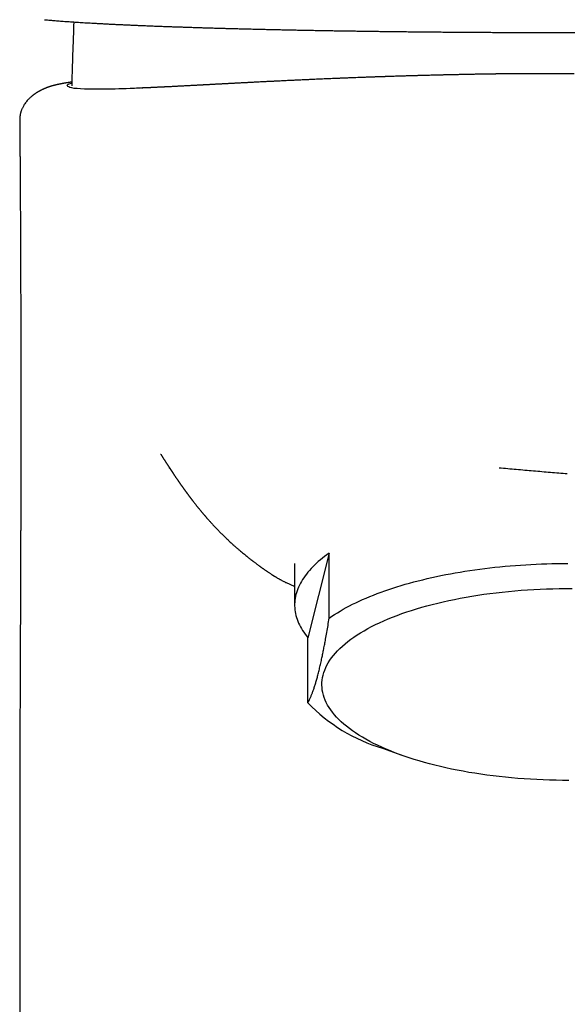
# Model space of a CAD drawing. Header units: millimetres. Extents: x 8 to 787, y 12 to 760.
# Tile 9 of 30: x 325 to 349, y 609 to 652. Entities that reach past the tile are written whole.
import ezdxf

# ---------------------------------------------------------------- set-up
doc = ezdxf.new("R2010")
doc.units = ezdxf.units.MM

msp = doc.modelspace()

# ---------------------------------------------------------------- linework, layer by layer
at = {"color": 7, "linetype": 'Continuous', "lineweight": 30}
for p, q in [((349.183, 649.722), (348.627, 649.719)), ((349.488, 649.721), (349.183, 649.722)), ((338.706, 628.626), (337.766, 624.896)), ((338.706, 625.765), (338.706, 628.626)), ((337.183, 628.172), (337.183, 626.339)), ((337.766, 622.036), (337.766, 624.896)), ((341.049, 620.032), (341.862, 619.739)), ((325.083, 615.654), (325.083, 549.242))]:
    msp.add_line(p, q, dxfattribs=at)
at = {"color": 7, "linetype": 'Continuous', "lineweight": 30, "flags": 128}
for points in [[(338.706, 628.626), (338.603, 628.552), (338.504, 628.478), (338.408, 628.403), (338.315, 628.327), (338.226, 628.251), (338.14, 628.174), (338.058, 628.097), (337.979, 628.019), (337.904, 627.94), (337.833, 627.861), (337.765, 627.782), (337.701, 627.702), (337.64, 627.621), (337.583, 627.541), (337.53, 627.459), (337.481, 627.378), (337.435, 627.296), (337.394, 627.214), (337.355, 627.131), (337.321, 627.048), (337.291, 626.965), (337.264, 626.882), (337.241, 626.799), (337.222, 626.715), (337.206, 626.632), (337.195, 626.548), (337.187, 626.464), (337.183, 626.381), (337.184, 626.297), (337.187, 626.213), (337.195, 626.129), (337.207, 626.046), (337.222, 625.962), (337.241, 625.879), (337.264, 625.795), (337.291, 625.712), (337.322, 625.629), (337.356, 625.546), (337.394, 625.464), (337.436, 625.382), (337.482, 625.3), (337.531, 625.218), (337.584, 625.137), (337.641, 625.056), (337.702, 624.976), (337.766, 624.896)], [(338.706, 625.765), (338.821, 625.844), (338.94, 625.922), (339.063, 625.999), (339.189, 626.075), (339.32, 626.15), (339.454, 626.224), (339.591, 626.297), (339.732, 626.369), (339.877, 626.439), (340.025, 626.509), (340.177, 626.578), (340.332, 626.645), (340.49, 626.711), (340.651, 626.776), (340.816, 626.84), (340.984, 626.903), (341.155, 626.964), (341.329, 627.024), (341.505, 627.083), (341.685, 627.14), (341.868, 627.196), (342.053, 627.25), (342.241, 627.304), (342.431, 627.355), (342.624, 627.406), (342.819, 627.454), (343.017, 627.502), (343.217, 627.547), (343.42, 627.592), (343.624, 627.635), (343.831, 627.676), (344.039, 627.715), (344.25, 627.753), (344.462, 627.79), (344.676, 627.825), (344.892, 627.858), (345.109, 627.89), (345.328, 627.919), (345.549, 627.948), (345.77, 627.974), (345.993, 627.999), (346.218, 628.022), (346.443, 628.044), (346.669, 628.064), (346.896, 628.082), (347.125, 628.098), (347.353, 628.113), (347.583, 628.126), (347.813, 628.137), (348.044, 628.147), (348.275, 628.154), (348.506, 628.16), (348.738, 628.165), (348.97, 628.167), (349.202, 628.168)], [(349.254, 618.622), (348.971, 618.622), (348.688, 618.626), (348.406, 618.632), (348.124, 618.642), (347.843, 618.654), (347.563, 618.669), (347.284, 618.687), (347.007, 618.708), (346.73, 618.732), (346.456, 618.758), (346.183, 618.788), (345.913, 618.82), (345.644, 618.854), (345.379, 618.892), (345.115, 618.932), (344.855, 618.975), (344.597, 619.021), (344.343, 619.069), (344.092, 619.12), (343.844, 619.173), (343.6, 619.229), (343.36, 619.287), (343.124, 619.348), (342.892, 619.411), (342.664, 619.477), (342.441, 619.545), (342.223, 619.615), (342.009, 619.687), (341.8, 619.762), (341.596, 619.838), (341.398, 619.917), (341.204, 619.997), (341.017, 620.08), (340.834, 620.164), (340.658, 620.251), (340.487, 620.339), (340.323, 620.429), (340.164, 620.52), (340.012, 620.613), (339.865, 620.708), (339.726, 620.804), (339.592, 620.901), (339.466, 621), (339.346, 621.1), (339.232, 621.201), (339.126, 621.303), (339.026, 621.407), (338.934, 621.511), (338.848, 621.616), (338.77, 621.723), (338.698, 621.83), (338.634, 621.937), (338.577, 622.045), (338.527, 622.154), (338.485, 622.263), (338.45, 622.373), (338.422, 622.483), (338.402, 622.593), (338.389, 622.703), (338.383, 622.814), (338.385, 622.924), (338.394, 623.035), (338.411, 623.145), (338.435, 623.255), (338.466, 623.365), (338.505, 623.474), (338.551, 623.583), (338.605, 623.692), (338.665, 623.8), (338.733, 623.907), (338.808, 624.013), (338.89, 624.119), (338.979, 624.224), (339.075, 624.328), (339.178, 624.431), (339.288, 624.533), (339.405, 624.633), (339.528, 624.733), (339.658, 624.831), (339.795, 624.927), (339.938, 625.023), (340.087, 625.117), (340.243, 625.209), (340.404, 625.299), (340.572, 625.388), (340.746, 625.476), (340.925, 625.561), (341.11, 625.645), (341.301, 625.726), (341.497, 625.806), (341.698, 625.883), (341.904, 625.959), (342.116, 626.032), (342.332, 626.103), (342.553, 626.172), (342.778, 626.239), (343.008, 626.303), (343.242, 626.365), (343.48, 626.425), (343.722, 626.482), (343.968, 626.537), (344.217, 626.589), (344.47, 626.638), (344.726, 626.685), (344.985, 626.729), (345.247, 626.771), (345.512, 626.81), (345.779, 626.846), (346.048, 626.88), (346.32, 626.91), (346.593, 626.938), (346.869, 626.963), (347.146, 626.986), (347.424, 627.005), (347.703, 627.022), (347.984, 627.035), (348.265, 627.046), (348.547, 627.054), (348.83, 627.059), (349.113, 627.061), (349.395, 627.06)]]:
    msp.add_lwpolyline(points, dxfattribs=at)
at = {"color": 7, "linetype": 'Continuous', "lineweight": 30}
msp.add_arc((343.24, 627.313), 7.604, 223.9534, 253.2538, dxfattribs=at)
for points, knots in [([(326.18, 652.1), (326.207, 652.097), (326.267, 652.091), (326.366, 652.083), (326.475, 652.073), (326.587, 652.064), (326.702, 652.054), (326.82, 652.045), (326.941, 652.036), (327.066, 652.027), (327.194, 652.018), (327.325, 652.009), (327.46, 652), (327.597, 651.991), (327.738, 651.982), (327.881, 651.973), (328.028, 651.964), (328.178, 651.955), (328.332, 651.946), (328.488, 651.938), (328.647, 651.929), (328.809, 651.921), (328.973, 651.912), (329.141, 651.904), (329.31, 651.895), (329.482, 651.887), (329.657, 651.879), (329.835, 651.871), (330.016, 651.863), (330.2, 651.855), (330.387, 651.847), (330.575, 651.839), (330.767, 651.831), (330.961, 651.824), (331.157, 651.816), (331.357, 651.809), (331.558, 651.801), (331.762, 651.794), (331.969, 651.787), (332.179, 651.78), (332.39, 651.773), (332.603, 651.766), (332.819, 651.759), (333.037, 651.752), (333.258, 651.745), (333.481, 651.738), (333.705, 651.732), (333.932, 651.726), (334.162, 651.719), (334.393, 651.713), (334.627, 651.707), (334.862, 651.701), (335.098, 651.695), (335.337, 651.689), (335.578, 651.683), (335.82, 651.677), (336.064, 651.672), (336.31, 651.666), (336.558, 651.661), (336.807, 651.656), (337.058, 651.651), (337.311, 651.646), (337.566, 651.641), (337.822, 651.636), (338.08, 651.631), (338.34, 651.626), (338.601, 651.622), (338.863, 651.617), (339.126, 651.613), (339.391, 651.609), (339.657, 651.605), (339.925, 651.601), (340.193, 651.597), (340.463, 651.593), (340.734, 651.59), (341.006, 651.586), (341.279, 651.583), (341.553, 651.579), (341.829, 651.576), (342.105, 651.573), (342.382, 651.57), (342.66, 651.567), (342.938, 651.565), (343.216, 651.562), (343.495, 651.559), (343.775, 651.557), (344.055, 651.555), (344.336, 651.553), (344.617, 651.551), (344.899, 651.549), (345.181, 651.547), (345.463, 651.545), (345.745, 651.544), (346.027, 651.542), (346.308, 651.541), (346.588, 651.54), (346.868, 651.539), (347.148, 651.538), (347.427, 651.537), (347.706, 651.536), (347.985, 651.536), (348.264, 651.535), (348.542, 651.535), (348.817, 651.535), (349.031, 651.535), (349.151, 651.535), (349.182, 651.535)], [0, 0, 0, 0, 0.007609, 0.017295, 0.026983, 0.036667, 0.046338, 0.055994, 0.065697, 0.075406, 0.085125, 0.094858, 0.104607, 0.114377, 0.124123, 0.133887, 0.143673, 0.153477, 0.163294, 0.173119, 0.182948, 0.192775, 0.202594, 0.212399, 0.222187, 0.231951, 0.241688, 0.251484, 0.261311, 0.271128, 0.280939, 0.290744, 0.300547, 0.310348, 0.320151, 0.329956, 0.339766, 0.349582, 0.359406, 0.369242, 0.37904, 0.388837, 0.398635, 0.408435, 0.418239, 0.428051, 0.43784, 0.44764, 0.457458, 0.467279, 0.477082, 0.486853, 0.496601, 0.506389, 0.516166, 0.525933, 0.535692, 0.545446, 0.555197, 0.564946, 0.574696, 0.584448, 0.594203, 0.603965, 0.613735, 0.623498, 0.633245, 0.642987, 0.652723, 0.662455, 0.672182, 0.681904, 0.691623, 0.701339, 0.711053, 0.720764, 0.730473, 0.740177, 0.749875, 0.759592, 0.769287, 0.778964, 0.788624, 0.798269, 0.807901, 0.817523, 0.827135, 0.836741, 0.846343, 0.855941, 0.865539, 0.87512, 0.884662, 0.89417, 0.903645, 0.913092, 0.922511, 0.931906, 0.94128, 0.950634, 0.959972, 0.969297, 0.978609, 0.987914, 0.996885, 1, 1, 1, 1]), ([(327.458, 651.881), (327.446, 651.524), (327.424, 650.901), (327.395, 650.044), (327.379, 649.505), (327.372, 649.233), (327.371, 649.195)], [0, 0, 0, 0, 0.398005, 0.696513, 0.957367, 1, 1, 1, 1]), ([(327.462, 651.999), (327.462, 651.983), (327.46, 651.944), (327.459, 651.904), (327.458, 651.881)], [0, 0, 0, 0, 0.405636, 1, 1, 1, 1]), ([(349.182, 651.535), (349.19, 651.535), (349.287, 651.535), (349.47, 651.535), (349.736, 651.535), (350.005, 651.535), (350.281, 651.536), (350.557, 651.536), (350.835, 651.537), (351.112, 651.538), (351.39, 651.538), (351.669, 651.539), (351.948, 651.541), (352.228, 651.542), (352.508, 651.543), (352.788, 651.545), (353.068, 651.546), (353.348, 651.548), (353.627, 651.55), (353.907, 651.552), (354.186, 651.554), (354.466, 651.556), (354.745, 651.558), (355.025, 651.561), (355.305, 651.563), (355.584, 651.566), (355.862, 651.569), (356.14, 651.572), (356.417, 651.575), (356.693, 651.578), (356.968, 651.581), (357.242, 651.585), (357.514, 651.588), (357.784, 651.592), (358.054, 651.595), (358.322, 651.599), (358.589, 651.603), (358.855, 651.607), (359.119, 651.611), (359.383, 651.615), (359.645, 651.62), (359.907, 651.624), (360.166, 651.629), (360.424, 651.634), (360.681, 651.638), (360.936, 651.643), (361.189, 651.648), (361.441, 651.653), (361.691, 651.659), (361.94, 651.664), (362.187, 651.669), (362.432, 651.675), (362.676, 651.68), (362.917, 651.686), (363.156, 651.692), (363.394, 651.698), (363.63, 651.704), (363.864, 651.71), (364.097, 651.716), (364.328, 651.723), (364.556, 651.729), (364.783, 651.736), (365.007, 651.742), (365.228, 651.749), (365.446, 651.756), (365.662, 651.762), (365.876, 651.769), (366.087, 651.776), (366.297, 651.783), (366.504, 651.791), (366.709, 651.798), (366.912, 651.805), (367.112, 651.813), (367.309, 651.82), (367.505, 651.828), (367.697, 651.835), (367.888, 651.843), (368.076, 651.851), (368.261, 651.859), (368.444, 651.867), (368.623, 651.875), (368.8, 651.883), (368.974, 651.892), (369.146, 651.9), (369.315, 651.908), (369.481, 651.917), (369.645, 651.925), (369.805, 651.934), (369.963, 651.942), (370.117, 651.951), (370.269, 651.96), (370.417, 651.969), (370.562, 651.978), (370.704, 651.986), (370.843, 651.995), (370.979, 652.005), (371.112, 652.014), (371.242, 652.023), (371.369, 652.032), (371.492, 652.041), (371.612, 652.05), (371.728, 652.06), (371.842, 652.069), (371.952, 652.079), (372.059, 652.088), (372.136, 652.095), (372.177, 652.099), (372.184, 652.1)], [0, 0, 0, 0, 0.000776, 0.009731, 0.018382, 0.027484, 0.036734, 0.046001, 0.055289, 0.0646, 0.073936, 0.083301, 0.092704, 0.10215, 0.111605, 0.121072, 0.130553, 0.140049, 0.149564, 0.159098, 0.168656, 0.178237, 0.187846, 0.197483, 0.207151, 0.216855, 0.226546, 0.236243, 0.245955, 0.255674, 0.265393, 0.275101, 0.284787, 0.294469, 0.304154, 0.313839, 0.323526, 0.333216, 0.342913, 0.352617, 0.362364, 0.372104, 0.38184, 0.391574, 0.401308, 0.411044, 0.420782, 0.430527, 0.440278, 0.450039, 0.459812, 0.469597, 0.4794, 0.489136, 0.498872, 0.508639, 0.518431, 0.528243, 0.538068, 0.5479, 0.557734, 0.56756, 0.577374, 0.587168, 0.596937, 0.606674, 0.616389, 0.626192, 0.635988, 0.64578, 0.65557, 0.665361, 0.675152, 0.684948, 0.694748, 0.704556, 0.714374, 0.724203, 0.734046, 0.743907, 0.75369, 0.763473, 0.773278, 0.7831, 0.792935, 0.802776, 0.812621, 0.822462, 0.832295, 0.842115, 0.851917, 0.861698, 0.871452, 0.881185, 0.891, 0.900791, 0.91056, 0.920309, 0.930042, 0.939761, 0.949469, 0.959168, 0.968862, 0.978553, 0.988245, 0.99794, 1, 1, 1, 1]), ([(348.627, 649.721), (348.611, 649.721), (348.566, 649.721), (348.493, 649.722), (348.406, 649.722), (348.315, 649.723), (348.211, 649.723), (348.094, 649.722), (347.963, 649.722), (347.828, 649.721), (347.694, 649.72), (347.57, 649.72), (347.458, 649.72), (347.368, 649.719), (347.295, 649.719), (347.237, 649.72), (347.184, 649.72), (347.138, 649.72), (347.089, 649.72), (347.034, 649.72), (346.97, 649.72), (346.898, 649.72), (346.82, 649.72), (346.736, 649.72), (346.644, 649.72), (346.547, 649.719), (346.451, 649.718), (346.362, 649.716), (346.285, 649.715), (346.217, 649.713), (346.16, 649.712), (346.113, 649.711), (346.077, 649.711), (346.05, 649.71), (346.021, 649.709), (345.984, 649.709), (345.939, 649.708), (345.887, 649.707), (345.832, 649.705), (345.775, 649.704), (345.718, 649.703), (345.592, 649.701), (345.457, 649.699), (345.311, 649.697), (345.222, 649.696), (345.128, 649.695), (345.026, 649.693), (344.917, 649.691), (344.8, 649.688), (344.693, 649.686), (344.597, 649.684), (344.514, 649.683), (344.429, 649.681), (344.348, 649.679), (344.275, 649.678), (344.212, 649.676), (344.16, 649.675), (344.116, 649.674), (344.075, 649.673), (344.03, 649.672), (343.972, 649.671), (343.902, 649.67), (343.824, 649.668), (343.741, 649.666), (343.621, 649.663), (343.467, 649.659), (343.305, 649.655), (343.171, 649.652), (343.062, 649.649), (342.954, 649.646), (342.844, 649.643), (342.735, 649.64), (342.645, 649.638), (342.577, 649.636), (342.535, 649.635), (342.504, 649.634), (342.476, 649.633), (342.447, 649.632), (342.409, 649.631), (342.359, 649.63), (342.297, 649.628), (342.226, 649.626), (342.104, 649.622), (341.936, 649.617), (341.726, 649.611), (341.562, 649.606), (341.444, 649.602), (341.374, 649.6), (341.308, 649.597), (341.25, 649.595), (341.202, 649.594), (341.164, 649.593), (341.131, 649.591), (341.097, 649.59), (341.057, 649.589), (341.007, 649.587), (340.949, 649.585), (340.887, 649.583), (340.824, 649.581), (340.762, 649.579), (340.703, 649.577), (340.627, 649.574), (340.536, 649.571), (340.432, 649.567), (340.332, 649.563), (340.233, 649.56), (340.134, 649.556), (340.017, 649.552), (339.878, 649.547), (339.715, 649.54), (339.548, 649.534), (339.405, 649.528), (339.288, 649.523), (339.197, 649.52), (339.109, 649.516), (339.018, 649.512), (338.904, 649.508), (338.771, 649.502), (338.625, 649.496), (338.483, 649.49), (338.344, 649.484), (338.21, 649.478), (338.083, 649.473), (337.96, 649.467), (337.847, 649.462), (337.737, 649.457), (337.629, 649.452), (337.517, 649.447), (337.41, 649.442), (337.313, 649.438), (337.227, 649.434), (337.144, 649.43), (337.058, 649.426), (336.966, 649.421), (336.865, 649.416), (336.761, 649.411), (336.654, 649.406), (336.549, 649.401), (336.447, 649.396), (336.361, 649.392), (336.29, 649.388), (336.229, 649.385), (336.169, 649.383), (336.105, 649.379), (336.035, 649.376), (335.959, 649.372), (335.872, 649.368), (335.776, 649.363), (335.676, 649.358), (335.579, 649.353), (335.487, 649.348), (335.399, 649.344), (335.326, 649.34), (335.266, 649.337), (335.214, 649.334), (335.155, 649.331), (335.072, 649.327), (334.972, 649.322), (334.874, 649.317), (334.793, 649.312), (334.729, 649.309), (334.671, 649.306), (334.62, 649.303), (334.57, 649.301), (334.514, 649.298), (334.448, 649.294), (334.379, 649.291), (334.31, 649.287), (334.243, 649.283), (334.178, 649.28), (334.115, 649.277), (334.055, 649.273), (333.999, 649.27), (333.944, 649.268), (333.889, 649.265), (333.832, 649.262), (333.769, 649.258), (333.701, 649.255), (333.634, 649.251), (333.572, 649.248), (333.519, 649.245), (333.469, 649.242), (333.424, 649.24), (333.382, 649.238), (333.345, 649.236), (333.313, 649.234), (333.284, 649.232), (333.256, 649.231), (333.228, 649.229), (333.2, 649.228), (333.172, 649.227), (333.139, 649.225), (333.1, 649.223), (333.054, 649.22), (333.001, 649.217), (332.946, 649.215), (332.891, 649.212), (332.838, 649.209), (332.772, 649.205), (332.699, 649.202), (332.612, 649.197), (332.525, 649.192), (332.443, 649.188), (332.368, 649.184), (332.307, 649.181), (332.255, 649.178), (332.211, 649.176), (332.168, 649.174), (332.127, 649.172), (332.084, 649.169), (332.039, 649.167), (331.992, 649.165), (331.934, 649.162), (331.869, 649.158), (331.791, 649.154), (331.708, 649.15), (331.629, 649.146), (331.563, 649.143), (331.508, 649.14), (331.464, 649.138), (331.423, 649.136), (331.386, 649.134), (331.353, 649.133), (331.324, 649.131), (331.295, 649.13), (331.264, 649.128), (331.232, 649.127), (331.198, 649.125), (331.163, 649.124), (331.123, 649.122), (331.078, 649.12), (331.03, 649.117), (330.984, 649.115), (330.942, 649.113), (330.901, 649.111), (330.858, 649.109), (330.805, 649.107), (330.749, 649.104), (330.703, 649.102), (330.667, 649.101), (330.64, 649.1), (330.611, 649.098), (330.578, 649.097), (330.543, 649.095), (330.504, 649.094), (330.473, 649.092), (330.453, 649.092), (330.447, 649.091)], [0, 0, 0, 0, 0.002324, 0.006208, 0.010278, 0.014479, 0.018813, 0.024556, 0.030524, 0.036719, 0.042978, 0.048684, 0.053788, 0.058304, 0.061395, 0.064217, 0.066849, 0.069314, 0.071458, 0.073977, 0.076899, 0.080245, 0.083655, 0.087431, 0.091575, 0.096092, 0.10054, 0.10451, 0.108004, 0.111024, 0.113682, 0.115826, 0.117466, 0.118653, 0.119982, 0.12169, 0.123784, 0.126266, 0.128895, 0.131512, 0.134116, 0.13671, 0.148782, 0.152649, 0.156595, 0.160887, 0.16554, 0.170555, 0.175932, 0.181674, 0.185392, 0.189248, 0.193243, 0.19712, 0.200531, 0.203424, 0.205866, 0.207857, 0.209398, 0.211551, 0.214226, 0.217423, 0.22114, 0.225046, 0.22891, 0.237854, 0.24657, 0.251659, 0.25676, 0.261896, 0.267067, 0.272274, 0.277459, 0.27992, 0.28189, 0.283368, 0.284462, 0.285799, 0.287481, 0.289908, 0.292815, 0.296201, 0.300068, 0.310035, 0.320089, 0.330231, 0.333714, 0.337208, 0.340488, 0.343303, 0.345654, 0.34751, 0.348924, 0.350425, 0.35235, 0.354753, 0.357598, 0.360731, 0.363785, 0.366745, 0.369609, 0.372379, 0.377846, 0.382906, 0.387814, 0.392735, 0.397669, 0.402634, 0.41028, 0.418309, 0.426664, 0.434899, 0.439969, 0.444666, 0.448933, 0.45345, 0.458609, 0.46615, 0.473586, 0.480915, 0.488122, 0.495204, 0.501997, 0.50815, 0.51424, 0.519668, 0.525296, 0.531331, 0.537775, 0.542721, 0.547199, 0.551514, 0.555864, 0.561034, 0.566379, 0.572093, 0.578182, 0.584323, 0.589876, 0.594869, 0.598416, 0.601634, 0.604849, 0.608477, 0.612521, 0.616963, 0.621649, 0.627348, 0.633014, 0.638577, 0.64404, 0.649243, 0.654054, 0.657013, 0.659921, 0.66333, 0.66731, 0.674058, 0.680688, 0.684922, 0.689049, 0.692709, 0.695843, 0.698454, 0.701867, 0.705807, 0.710168, 0.714323, 0.718727, 0.723131, 0.727126, 0.730767, 0.734284, 0.7377, 0.741015, 0.744525, 0.748542, 0.753068, 0.758094, 0.761925, 0.765346, 0.768436, 0.771335, 0.774046, 0.776571, 0.778609, 0.780582, 0.782527, 0.784444, 0.786333, 0.788211, 0.790378, 0.79294, 0.796046, 0.799584, 0.803298, 0.806991, 0.810662, 0.814314, 0.82078, 0.827016, 0.832977, 0.838697, 0.844203, 0.849404, 0.852881, 0.856017, 0.859079, 0.862113, 0.865118, 0.868316, 0.871934, 0.875972, 0.88161, 0.887566, 0.893727, 0.899853, 0.905918, 0.910023, 0.913633, 0.916757, 0.919573, 0.922156, 0.924466, 0.926603, 0.929087, 0.932057, 0.934783, 0.937821, 0.941191, 0.944908, 0.948579, 0.952799, 0.956354, 0.959247, 0.963561, 0.968261, 0.973222, 0.978039, 0.980147, 0.982363, 0.984918, 0.987814, 0.991053, 0.994635, 0.998387, 1, 1, 1, 1]), ([(327.375, 649.353), (327.371, 649.353), (327.357, 649.351), (327.334, 649.347), (327.307, 649.344), (327.282, 649.34), (327.258, 649.336), (327.234, 649.333), (327.21, 649.329), (327.183, 649.325), (327.155, 649.321), (327.126, 649.316), (327.093, 649.311), (327.059, 649.305), (327.026, 649.299), (326.995, 649.294), (326.966, 649.289), (326.938, 649.283), (326.908, 649.278), (326.876, 649.272), (326.843, 649.265), (326.809, 649.258), (326.779, 649.252), (326.75, 649.245), (326.723, 649.239), (326.696, 649.233), (326.67, 649.227), (326.644, 649.221), (326.621, 649.215), (326.6, 649.209), (326.579, 649.204), (326.556, 649.197), (326.531, 649.19), (326.504, 649.183), (326.481, 649.176), (326.461, 649.17), (326.446, 649.165), (326.432, 649.161), (326.42, 649.157), (326.408, 649.153), (326.394, 649.148), (326.378, 649.143), (326.359, 649.136), (326.339, 649.129), (326.319, 649.122), (326.301, 649.115), (326.284, 649.109), (326.267, 649.102), (326.249, 649.095), (326.227, 649.087), (326.202, 649.076), (326.175, 649.065), (326.148, 649.053), (326.126, 649.043), (326.108, 649.035), (326.094, 649.029), (326.082, 649.023), (326.068, 649.016), (326.051, 649.008), (326.03, 648.998), (326.009, 648.987), (325.989, 648.976), (325.971, 648.967), (325.955, 648.958), (325.939, 648.95), (325.923, 648.941), (325.907, 648.932), (325.892, 648.922), (325.875, 648.913), (325.856, 648.902), (325.835, 648.888), (325.813, 648.874), (325.79, 648.859), (325.767, 648.844), (325.745, 648.829), (325.726, 648.815), (325.709, 648.803), (325.694, 648.792), (325.681, 648.782), (325.665, 648.77), (325.645, 648.754), (325.617, 648.732), (325.584, 648.704), (325.549, 648.672), (325.513, 648.639), (325.478, 648.604), (325.437, 648.56), (325.388, 648.504), (325.334, 648.435), (325.291, 648.373), (325.257, 648.317), (325.229, 648.267), (325.202, 648.213), (325.178, 648.161), (325.16, 648.114), (325.146, 648.074), (325.136, 648.043), (325.128, 648.017), (325.122, 647.992), (325.114, 647.964), (325.107, 647.931), (325.1, 647.893), (325.095, 647.858), (325.09, 647.822), (325.087, 647.785), (325.083, 647.737), (325.083, 647.701), (325.083, 647.682)], [0, 0, 0, 0, 0.00637, 0.021037, 0.034808, 0.047684, 0.05967, 0.071912, 0.084455, 0.09797, 0.112458, 0.127917, 0.14337, 0.162909, 0.180933, 0.19744, 0.212594, 0.227647, 0.242858, 0.260989, 0.279323, 0.297588, 0.315816, 0.329175, 0.343947, 0.358558, 0.372258, 0.38524, 0.397828, 0.407568, 0.417345, 0.428023, 0.440083, 0.452699, 0.464314, 0.471612, 0.478266, 0.484228, 0.489497, 0.494109, 0.499395, 0.506017, 0.51398, 0.522278, 0.530657, 0.537855, 0.543875, 0.549958, 0.556966, 0.564878, 0.57467, 0.58486, 0.594773, 0.60298, 0.609425, 0.614095, 0.61768, 0.622449, 0.628494, 0.635825, 0.64373, 0.651011, 0.657088, 0.66196, 0.666555, 0.671636, 0.677208, 0.681932, 0.687129, 0.693159, 0.700042, 0.707537, 0.714185, 0.722252, 0.728877, 0.734852, 0.740171, 0.744829, 0.748823, 0.752375, 0.758773, 0.766942, 0.776911, 0.788556, 0.799722, 0.810145, 0.820142, 0.837844, 0.855062, 0.871817, 0.880832, 0.891848, 0.903759, 0.914239, 0.923574, 0.931193, 0.937068, 0.940886, 0.945152, 0.950197, 0.956035, 0.962681, 0.970154, 0.974992, 0.981548, 0.989864, 1, 1, 1, 1]), ([(330.49, 649.094), (330.371, 649.089), (329.711, 649.058), (328.822, 649.036), (327.874, 649.037), (327.305, 649.088), (327.148, 649.185), (327.184, 649.265), (327.372, 649.303), (327.374, 649.303)], [0, 0, 0, 0, 0.042072, 0.233368, 0.424662, 0.615956, 0.807249, 0.998543, 1, 1, 1, 1]), ([(325.084, 647.682), (325.084, 647.587), (325.086, 647.4), (325.088, 647.127), (325.09, 646.866), (325.092, 646.618), (325.094, 646.383), (325.096, 646.165), (325.097, 645.963), (325.099, 645.777), (325.1, 645.603), (325.101, 645.441), (325.102, 645.292), (325.103, 645.157), (325.104, 645.035), (325.104, 644.924), (325.105, 644.823), (325.105, 644.733), (325.106, 644.653), (325.106, 644.584), (325.107, 644.526), (325.107, 644.479), (325.107, 644.443), (325.107, 644.415), (325.107, 644.391), (325.108, 644.371), (325.108, 644.352), (325.108, 644.329), (325.108, 644.3), (325.108, 644.263), (325.108, 644.22), (325.109, 644.168), (325.109, 644.109), (325.109, 644.043), (325.11, 643.913), (325.111, 643.724), (325.112, 643.481), (325.113, 643.264), (325.114, 643.074), (325.115, 642.913), (325.116, 642.763), (325.116, 642.649), (325.117, 642.57), (325.117, 642.525), (325.117, 642.487), (325.117, 642.458), (325.117, 642.431), (325.117, 642.4), (325.118, 642.359), (325.118, 642.308), (325.118, 642.247), (325.118, 642.177), (325.119, 642.099), (325.119, 642.018), (325.119, 641.937), (325.12, 641.825), (325.12, 641.685), (325.121, 641.527), (325.121, 641.386), (325.122, 641.261), (325.122, 641.145), (325.123, 641.044), (325.123, 640.956), (325.123, 640.88), (325.123, 640.811), (325.124, 640.751), (325.124, 640.699), (325.124, 640.646), (325.124, 640.584), (325.124, 640.507), (325.125, 640.413), (325.125, 640.305), (325.125, 640.187), (325.126, 640.066), (325.126, 639.943), (325.126, 639.818), (325.127, 639.7), (325.127, 639.589), (325.127, 639.486), (325.127, 639.387), (325.128, 639.296), (325.128, 639.22), (325.128, 639.165), (325.128, 639.128), (325.128, 639.105), (325.128, 639.086), (325.128, 639.068), (325.128, 639.045), (325.128, 639.011), (325.128, 638.961), (325.128, 638.896), (325.129, 638.823), (325.129, 638.727), (325.129, 638.618), (325.129, 638.496), (325.129, 638.384), (325.13, 638.272), (325.13, 638.16), (325.13, 638.048), (325.13, 637.944), (325.13, 637.846), (325.13, 637.755), (325.131, 637.671), (325.131, 637.6), (325.131, 637.539), (325.131, 637.482), (325.131, 637.419), (325.131, 637.345), (325.131, 637.278), (325.131, 637.218), (325.131, 637.169), (325.131, 637.117), (325.131, 637.065), (325.131, 637.018), (325.131, 636.979), (325.131, 636.949), (325.131, 636.917), (325.131, 636.876), (325.132, 636.82), (325.132, 636.753), (325.132, 636.679), (325.132, 636.607), (325.132, 636.537), (325.132, 636.471), (325.132, 636.408), (325.132, 636.352), (325.132, 636.306), (325.132, 636.265), (325.132, 636.22), (325.132, 636.164), (325.132, 636.099), (325.132, 636.028), (325.132, 635.957), (325.132, 635.888), (325.132, 635.826), (325.132, 635.773), (325.132, 635.73), (325.132, 635.694), (325.132, 635.664), (325.132, 635.634), (325.132, 635.597), (325.132, 635.55), (325.132, 635.491), (325.132, 635.426), (325.132, 635.359), (325.132, 635.295), (325.132, 635.234), (325.132, 635.177), (325.132, 635.126), (325.132, 635.081), (325.132, 635.043), (325.132, 635.007), (325.132, 634.966), (325.132, 634.916), (325.132, 634.855), (325.132, 634.787), (325.132, 634.713), (325.132, 634.636), (325.132, 634.56), (325.132, 634.497), (325.132, 634.447), (325.132, 634.409), (325.132, 634.373), (325.132, 634.334), (325.132, 634.285), (325.132, 634.227), (325.132, 634.158), (325.132, 634.084), (325.132, 634.01), (325.132, 633.94), (325.132, 633.875), (325.132, 633.818), (325.132, 633.774), (325.132, 633.738), (325.132, 633.704), (325.132, 633.664), (325.132, 633.617), (325.132, 633.564), (325.132, 633.506), (325.132, 633.444), (325.132, 633.381), (325.132, 633.318), (325.132, 633.256), (325.132, 633.2), (325.132, 633.152), (325.132, 633.113), (325.132, 633.079), (325.132, 633.036), (325.131, 632.979), (325.131, 632.907), (325.131, 632.825), (325.131, 632.735), (325.131, 632.653), (325.131, 632.583), (325.131, 632.532), (325.131, 632.491), (325.131, 632.455), (325.131, 632.421), (325.131, 632.383), (325.131, 632.341), (325.131, 632.291), (325.131, 632.235), (325.131, 632.172), (325.13, 632.106), (325.13, 632.04), (325.13, 631.978), (325.13, 631.923), (325.13, 631.872), (325.13, 631.821), (325.13, 631.766), (325.13, 631.704), (325.13, 631.61), (325.13, 631.487), (325.129, 631.345), (325.129, 631.216), (325.129, 631.098), (325.129, 630.982), (325.128, 630.882), (325.128, 630.795), (325.128, 630.725), (325.128, 630.653), (325.128, 630.581), (325.128, 630.509), (325.128, 630.441), (325.127, 630.383), (325.127, 630.336), (325.127, 630.295), (325.127, 630.248), (325.127, 630.189), (325.127, 630.121), (325.127, 630.05), (325.126, 629.979), (325.126, 629.909), (325.126, 629.841), (325.126, 629.779), (325.126, 629.726), (325.126, 629.681), (325.126, 629.64), (325.126, 629.596), (325.125, 629.545), (325.125, 629.486), (325.125, 629.421), (325.125, 629.35), (325.125, 629.279), (325.125, 629.216), (325.124, 629.163), (325.124, 629.113), (325.124, 629.058), (325.124, 628.967), (325.123, 628.84), (325.123, 628.696), (325.123, 628.569), (325.122, 628.466), (325.122, 628.368), (325.122, 628.275), (325.122, 628.198), (325.121, 628.138), (325.121, 628.094), (325.121, 628.05), (325.121, 628.007), (325.121, 627.96), (325.121, 627.91), (325.12, 627.861), (325.12, 627.816), (325.12, 627.773), (325.12, 627.726), (325.12, 627.67), (325.12, 627.61), (325.119, 627.552), (325.119, 627.484), (325.119, 627.409), (325.119, 627.327), (325.118, 627.249), (325.118, 627.172), (325.118, 627.092), (325.118, 627.027), (325.117, 626.976), (325.117, 626.94), (325.117, 626.9), (325.117, 626.86), (325.117, 626.822), (325.117, 626.79), (325.117, 626.761), (325.116, 626.732), (325.116, 626.698), (325.116, 626.656), (325.116, 626.612), (325.116, 626.568), (325.116, 626.528), (325.116, 626.494), (325.115, 626.456), (325.115, 626.407), (325.115, 626.342), (325.115, 626.272), (325.114, 626.203), (325.114, 626.137), (325.114, 626.075), (325.114, 626.016), (325.113, 625.962), (325.113, 625.908), (325.113, 625.855), (325.113, 625.8), (325.113, 625.748), (325.112, 625.696), (325.112, 625.644), (325.112, 625.594), (325.112, 625.547), (325.112, 625.502), (325.111, 625.456), (325.111, 625.395), (325.111, 625.322), (325.111, 625.24), (325.11, 625.161), (325.11, 625.091), (325.11, 625.031), (325.11, 624.982), (325.109, 624.932), (325.109, 624.861), (325.109, 624.769), (325.108, 624.66), (325.108, 624.545), (325.107, 624.43), (325.107, 624.314), (325.106, 624.191), (325.106, 624.066), (325.105, 623.957), (325.105, 623.877), (325.105, 623.82), (325.105, 623.769), (325.104, 623.724), (325.104, 623.681), (325.104, 623.638), (325.104, 623.598), (325.104, 623.561), (325.104, 623.524), (325.103, 623.483), (325.103, 623.435), (325.103, 623.382), (325.103, 623.328), (325.103, 623.273), (325.102, 623.217), (325.102, 623.16), (325.102, 623.102), (325.102, 623.041), (325.101, 622.983), (325.101, 622.933), (325.101, 622.89), (325.101, 622.847), (325.101, 622.798), (325.101, 622.745), (325.1, 622.691), (325.1, 622.641), (325.1, 622.595), (325.1, 622.551), (325.1, 622.508), (325.099, 622.465), (325.099, 622.426), (325.099, 622.393), (325.099, 622.362), (325.099, 622.258), (325.098, 622.091), (325.097, 621.859), (325.096, 621.635), (325.096, 621.397), (325.095, 621.213), (325.095, 621.086), (325.094, 621.018), (325.094, 620.949), (325.094, 620.874), (325.094, 620.799), (325.093, 620.719), (325.093, 620.642), (325.093, 620.57), (325.093, 620.505), (325.093, 620.442), (325.092, 620.385), (325.092, 620.331), (325.092, 620.277), (325.092, 620.216), (325.092, 620.144), (325.092, 620.057), (325.091, 619.963), (325.091, 619.87), (325.091, 619.784), (325.091, 619.709), (325.09, 619.644), (325.09, 619.587), (325.09, 619.534), (325.09, 619.481), (325.09, 619.426), (325.09, 619.367), (325.09, 619.317), (325.089, 619.274), (325.089, 619.235), (325.089, 619.195), (325.089, 619.159), (325.089, 619.126), (325.089, 619.095), (325.089, 619.06), (325.089, 619.022), (325.089, 618.985), (325.089, 618.953), (325.089, 618.92), (325.089, 618.881), (325.088, 618.836), (325.088, 618.791), (325.088, 618.75), (325.088, 618.709), (325.088, 618.662), (325.088, 618.605), (325.088, 618.543), (325.088, 618.475), (325.088, 618.407), (325.087, 618.338), (325.087, 618.273), (325.087, 618.21), (325.087, 618.146), (325.087, 618.078), (325.087, 618.008), (325.087, 617.945), (325.087, 617.89), (325.087, 617.838), (325.087, 617.783), (325.086, 617.727), (325.086, 617.673), (325.086, 617.617), (325.086, 617.559), (325.086, 617.504), (325.086, 617.45), (325.086, 617.393), (325.086, 617.336), (325.086, 617.289), (325.086, 617.246), (325.086, 617.204), (325.086, 617.163), (325.086, 617.126), (325.086, 617.091), (325.086, 617.054), (325.086, 617.012), (325.086, 616.957), (325.085, 616.884), (325.085, 616.799), (325.085, 616.71), (325.085, 616.622), (325.085, 616.535), (325.085, 616.445), (325.085, 616.36), (325.085, 616.285), (325.085, 616.226), (325.085, 616.178), (325.085, 616.134), (325.085, 616.091), (325.085, 616.046), (325.085, 616), (325.085, 615.958), (325.085, 615.924), (325.085, 615.893), (325.085, 615.859), (325.085, 615.819), (325.085, 615.769), (325.085, 615.704), (325.085, 615.657), (325.085, 615.631)], [0, 0, 0, 0, 0.008949, 0.017498, 0.025645, 0.033389, 0.040729, 0.047664, 0.053831, 0.059635, 0.065077, 0.070156, 0.07487, 0.078998, 0.082799, 0.086272, 0.089416, 0.092231, 0.094717, 0.096873, 0.0987, 0.100232, 0.101236, 0.102111, 0.102857, 0.103475, 0.103975, 0.104638, 0.105588, 0.106712, 0.108079, 0.109687, 0.111538, 0.113632, 0.115868, 0.123706, 0.131305, 0.138663, 0.144019, 0.14908, 0.153773, 0.158098, 0.159696, 0.161157, 0.162342, 0.163251, 0.163935, 0.164861, 0.166136, 0.167762, 0.169631, 0.171817, 0.174319, 0.176924, 0.179455, 0.181915, 0.187425, 0.192531, 0.196748, 0.200641, 0.204238, 0.207595, 0.210109, 0.212469, 0.214676, 0.216595, 0.21808, 0.219564, 0.221506, 0.223905, 0.226763, 0.230321, 0.234025, 0.237798, 0.241641, 0.245554, 0.249537, 0.252717, 0.255939, 0.259163, 0.262008, 0.264388, 0.266299, 0.267165, 0.267885, 0.268458, 0.268908, 0.269576, 0.270573, 0.27217, 0.274224, 0.276658, 0.279062, 0.283136, 0.286928, 0.290438, 0.293664, 0.297431, 0.300875, 0.304124, 0.307179, 0.310038, 0.31267, 0.315052, 0.316642, 0.318415, 0.320369, 0.322615, 0.325254, 0.326695, 0.32823, 0.32986, 0.331568, 0.333076, 0.334289, 0.335208, 0.335876, 0.337278, 0.339037, 0.341151, 0.343502, 0.345956, 0.347956, 0.350019, 0.352125, 0.353914, 0.355262, 0.356373, 0.357747, 0.359485, 0.361589, 0.363874, 0.366097, 0.368257, 0.370354, 0.371875, 0.373232, 0.374364, 0.37527, 0.376095, 0.377144, 0.378678, 0.380536, 0.382679, 0.384778, 0.386797, 0.388692, 0.390463, 0.392102, 0.393516, 0.394674, 0.395649, 0.396886, 0.398465, 0.400387, 0.402605, 0.404761, 0.407378, 0.409759, 0.411901, 0.413304, 0.414465, 0.415435, 0.416634, 0.418151, 0.419988, 0.422116, 0.424572, 0.426897, 0.42909, 0.431153, 0.432972, 0.434409, 0.435301, 0.436321, 0.437564, 0.43903, 0.440719, 0.442534, 0.444507, 0.446476, 0.44844, 0.450401, 0.452265, 0.453754, 0.454889, 0.455843, 0.45697, 0.458897, 0.461191, 0.463751, 0.466547, 0.46958, 0.471499, 0.473098, 0.474351, 0.475335, 0.4764, 0.477592, 0.478908, 0.480327, 0.4822, 0.484172, 0.486243, 0.488382, 0.49032, 0.492083, 0.493558, 0.495083, 0.496819, 0.498766, 0.500839, 0.505624, 0.510234, 0.514129, 0.517749, 0.521239, 0.525012, 0.52713, 0.529339, 0.531615, 0.53387, 0.536096, 0.538284, 0.54024, 0.541531, 0.542668, 0.544089, 0.54593, 0.548211, 0.550437, 0.552561, 0.554853, 0.557013, 0.558963, 0.560625, 0.562, 0.563167, 0.564493, 0.566102, 0.56795, 0.56998, 0.572191, 0.574631, 0.576614, 0.578073, 0.579542, 0.581275, 0.583251, 0.588107, 0.593096, 0.596709, 0.599994, 0.602776, 0.605859, 0.608674, 0.610048, 0.611456, 0.612796, 0.614103, 0.615545, 0.617144, 0.618783, 0.620174, 0.621363, 0.622755, 0.624596, 0.626572, 0.628385, 0.630079, 0.632864, 0.635421, 0.6378, 0.640096, 0.642678, 0.645207, 0.646253, 0.647394, 0.648633, 0.649956, 0.651157, 0.652162, 0.65297, 0.653827, 0.654883, 0.65621, 0.657683, 0.65905, 0.660305, 0.661392, 0.662274, 0.66383, 0.665964, 0.668345, 0.670427, 0.672418, 0.674511, 0.676274, 0.677905, 0.679587, 0.681278, 0.682926, 0.684685, 0.68614, 0.687823, 0.689474, 0.690884, 0.692207, 0.693661, 0.695236, 0.697899, 0.700433, 0.702942, 0.705294, 0.706984, 0.708498, 0.709951, 0.711674, 0.715097, 0.718513, 0.721922, 0.72585, 0.729253, 0.73276, 0.737326, 0.741013, 0.74297, 0.744796, 0.74634, 0.747673, 0.749021, 0.750401, 0.751679, 0.752801, 0.753836, 0.75511, 0.756616, 0.758398, 0.759992, 0.761714, 0.763536, 0.76526, 0.766993, 0.768989, 0.770902, 0.772491, 0.773658, 0.774893, 0.776519, 0.778237, 0.779891, 0.781547, 0.782877, 0.78423, 0.785598, 0.786979, 0.788218, 0.789211, 0.790064, 0.79115, 0.798959, 0.805637, 0.812869, 0.819859, 0.827969, 0.830008, 0.831807, 0.834258, 0.836536, 0.838768, 0.841247, 0.844033, 0.846026, 0.847979, 0.85012, 0.85189, 0.853335, 0.85513, 0.85696, 0.858998, 0.861903, 0.865057, 0.867795, 0.870639, 0.87305, 0.874797, 0.876761, 0.87836, 0.879796, 0.881663, 0.88357, 0.885238, 0.886369, 0.887609, 0.888916, 0.890064, 0.891019, 0.891946, 0.893014, 0.894265, 0.895461, 0.896467, 0.89731, 0.898545, 0.90006, 0.901535, 0.902751, 0.903889, 0.905388, 0.907115, 0.909216, 0.911235, 0.913428, 0.915633, 0.917662, 0.919521, 0.921485, 0.923672, 0.925883, 0.928021, 0.929605, 0.930982, 0.932894, 0.93478, 0.936233, 0.937952, 0.939983, 0.941605, 0.943105, 0.945082, 0.94694, 0.948379, 0.949531, 0.95092, 0.952289, 0.953424, 0.954387, 0.955528, 0.956905, 0.958289, 0.960693, 0.963691, 0.966256, 0.969032, 0.971887, 0.974419, 0.977451, 0.97984, 0.981414, 0.983003, 0.984332, 0.985549, 0.986973, 0.988552, 0.989926, 0.990838, 0.991768, 0.992814, 0.993996, 0.995546, 0.997546, 1, 1, 1, 1]), ([(331.286, 632.985), (331.286, 632.985), (331.286, 632.985), (331.289, 632.98), (331.294, 632.973), (331.299, 632.964), (331.306, 632.953), (331.315, 632.939), (331.326, 632.921), (331.341, 632.898), (331.356, 632.874), (331.372, 632.847), (331.389, 632.822), (331.404, 632.798), (331.418, 632.775), (331.433, 632.751), (331.449, 632.726), (331.465, 632.702), (331.477, 632.682), (331.487, 632.667), (331.494, 632.656), (331.502, 632.644), (331.51, 632.631), (331.521, 632.615), (331.532, 632.597), (331.543, 632.58), (331.554, 632.563), (331.564, 632.547), (331.574, 632.533), (331.582, 632.52), (331.59, 632.508), (331.598, 632.496), (331.605, 632.486), (331.611, 632.477), (331.617, 632.468), (331.622, 632.459), (331.628, 632.45), (331.634, 632.441), (331.641, 632.431), (331.648, 632.42), (331.655, 632.409), (331.663, 632.397), (331.67, 632.386), (331.677, 632.376), (331.683, 632.367), (331.687, 632.361), (331.69, 632.357), (331.691, 632.354), (331.692, 632.353), (331.693, 632.353), (331.692, 632.353), (331.691, 632.356), (331.689, 632.358), (331.687, 632.36), (331.686, 632.363), (331.683, 632.367), (331.68, 632.371), (331.678, 632.375), (331.675, 632.379), (331.673, 632.382), (331.672, 632.384), (331.67, 632.386), (331.669, 632.388), (331.668, 632.39), (331.666, 632.392), (331.665, 632.394), (331.665, 632.395), (331.665, 632.394), (331.666, 632.392), (331.669, 632.389), (331.671, 632.385), (331.674, 632.38), (331.677, 632.375), (331.681, 632.37), (331.684, 632.365), (331.687, 632.36), (331.691, 632.355), (331.694, 632.35), (331.697, 632.345), (331.701, 632.339), (331.706, 632.332), (331.711, 632.325), (331.716, 632.316), (331.722, 632.308), (331.728, 632.298), (331.734, 632.288), (331.741, 632.278), (331.748, 632.268), (331.754, 632.258), (331.76, 632.249), (331.766, 632.241), (331.771, 632.233), (331.775, 632.226), (331.78, 632.219), (331.784, 632.214), (331.788, 632.208), (331.792, 632.201), (331.797, 632.194), (331.802, 632.185), (331.809, 632.176), (331.819, 632.161), (331.832, 632.141), (331.848, 632.116), (331.864, 632.092), (331.88, 632.069), (331.895, 632.046), (331.911, 632.022), (331.928, 631.997), (331.946, 631.97), (331.962, 631.946), (331.976, 631.925), (331.988, 631.907), (332.001, 631.889), (332.015, 631.869), (332.029, 631.849), (332.043, 631.828), (332.057, 631.807), (332.07, 631.788), (332.082, 631.771), (332.092, 631.756), (332.103, 631.741), (332.113, 631.726), (332.123, 631.711), (332.134, 631.695), (332.145, 631.679), (332.156, 631.664), (332.166, 631.65), (332.176, 631.635), (332.188, 631.619), (332.199, 631.603), (332.211, 631.586), (332.221, 631.571), (332.232, 631.557), (332.241, 631.544), (332.249, 631.532), (332.256, 631.522), (332.263, 631.512), (332.271, 631.501), (332.281, 631.488), (332.291, 631.473), (332.301, 631.459), (332.311, 631.445), (332.32, 631.433), (332.328, 631.421), (332.336, 631.411), (332.343, 631.401), (332.349, 631.393), (332.355, 631.385), (332.36, 631.377), (332.366, 631.369), (332.372, 631.36), (332.38, 631.35), (332.388, 631.338), (332.398, 631.325), (332.408, 631.312), (332.417, 631.299), (332.425, 631.288), (332.432, 631.278), (332.439, 631.269), (332.447, 631.259), (332.455, 631.247), (332.465, 631.234), (332.476, 631.22), (332.487, 631.205), (332.497, 631.19), (332.509, 631.175), (332.522, 631.157), (332.538, 631.135), (332.554, 631.115), (332.568, 631.096), (332.581, 631.079), (332.593, 631.063), (332.605, 631.048), (332.615, 631.034), (332.623, 631.023), (332.63, 631.014), (332.637, 631.005), (332.645, 630.994), (332.656, 630.981), (332.67, 630.963), (332.685, 630.943), (332.7, 630.923), (332.713, 630.907), (332.724, 630.892), (332.735, 630.877), (332.748, 630.861), (332.766, 630.838), (332.789, 630.809), (332.817, 630.774), (332.843, 630.741), (332.868, 630.709), (332.891, 630.68), (332.915, 630.651), (332.938, 630.622), (332.961, 630.594), (332.985, 630.565), (333.01, 630.535), (333.036, 630.503), (333.063, 630.471), (333.085, 630.444), (333.105, 630.42), (333.122, 630.4), (333.14, 630.378), (333.156, 630.36), (333.17, 630.343), (333.182, 630.329), (333.195, 630.314), (333.209, 630.298), (333.224, 630.28), (333.24, 630.262), (333.255, 630.244), (333.271, 630.225), (333.29, 630.204), (333.311, 630.18), (333.336, 630.152), (333.364, 630.12), (333.399, 630.081), (333.44, 630.035), (333.484, 629.985), (333.528, 629.938), (333.568, 629.894), (333.601, 629.858), (333.631, 629.826), (333.661, 629.795), (333.694, 629.759), (333.736, 629.715), (333.786, 629.663), (333.839, 629.608), (333.896, 629.551), (333.952, 629.494), (334.008, 629.438), (334.056, 629.39), (334.096, 629.351), (334.127, 629.322), (334.148, 629.301), (334.16, 629.29), (334.167, 629.283), (334.178, 629.272), (334.195, 629.256), (334.22, 629.232), (334.254, 629.2), (334.299, 629.158), (334.356, 629.105), (334.427, 629.04), (334.509, 628.965), (334.603, 628.882), (334.671, 628.823), (334.706, 628.792)], [0, 0, 0, 0, 0.002457, 0.005847, 0.009563, 0.013051, 0.016237, 0.019965, 0.023211, 0.026344, 0.030076, 0.034175, 0.038125, 0.041706, 0.045072, 0.048793, 0.052933, 0.056942, 0.060286, 0.062451, 0.064208, 0.066047, 0.068583, 0.071113, 0.074089, 0.077245, 0.080161, 0.082834, 0.085967, 0.088738, 0.091293, 0.093947, 0.096334, 0.098457, 0.100396, 0.102722, 0.105549, 0.108672, 0.11224, 0.116251, 0.120704, 0.125281, 0.131013, 0.136523, 0.141814, 0.146888, 0.15175, 0.156298, 0.160341, 0.163963, 0.167051, 0.169607, 0.171194, 0.173339, 0.176043, 0.179306, 0.183678, 0.188068, 0.19211, 0.195807, 0.199199, 0.202299, 0.205107, 0.207623, 0.215103, 0.222642, 0.229935, 0.237854, 0.246295, 0.255204, 0.264445, 0.270637, 0.276941, 0.283084, 0.288754, 0.29395, 0.298672, 0.302423, 0.306358, 0.310689, 0.315417, 0.320539, 0.326057, 0.331971, 0.337739, 0.343838, 0.35026, 0.356504, 0.362288, 0.367614, 0.372481, 0.376889, 0.380839, 0.384332, 0.387366, 0.390029, 0.392888, 0.396249, 0.40011, 0.404471, 0.409312, 0.420221, 0.430452, 0.440024, 0.449105, 0.457745, 0.466396, 0.475577, 0.484918, 0.494269, 0.500225, 0.506185, 0.512214, 0.518508, 0.52508, 0.531764, 0.538161, 0.544222, 0.549134, 0.553632, 0.557903, 0.562098, 0.566411, 0.570893, 0.576082, 0.579761, 0.583694, 0.587842, 0.592205, 0.596768, 0.601062, 0.605492, 0.60924, 0.612497, 0.615649, 0.618103, 0.620512, 0.623272, 0.626561, 0.63038, 0.633751, 0.637141, 0.640215, 0.642973, 0.645432, 0.647593, 0.64964, 0.651573, 0.653392, 0.655097, 0.656991, 0.659364, 0.66196, 0.664958, 0.668195, 0.671063, 0.673504, 0.675518, 0.677598, 0.679742, 0.682219, 0.685029, 0.688172, 0.691439, 0.694466, 0.697246, 0.701283, 0.705691, 0.710539, 0.713673, 0.717017, 0.720433, 0.723452, 0.726083, 0.728259, 0.729981, 0.731476, 0.733493, 0.736091, 0.739269, 0.743629, 0.747306, 0.750267, 0.752737, 0.755405, 0.758316, 0.761473, 0.767649, 0.773982, 0.78011, 0.784766, 0.789759, 0.79481, 0.799412, 0.803814, 0.808437, 0.813222, 0.818364, 0.823342, 0.827909, 0.830748, 0.833931, 0.837128, 0.839979, 0.842232, 0.844222, 0.846282, 0.84857, 0.851086, 0.853815, 0.856347, 0.858482, 0.861519, 0.864854, 0.868546, 0.87273, 0.877413, 0.88379, 0.890198, 0.896314, 0.901159, 0.905401, 0.909115, 0.912699, 0.916232, 0.921269, 0.926924, 0.933158, 0.938723, 0.944339, 0.949724, 0.95486, 0.957971, 0.960741, 0.963169, 0.963587, 0.964093, 0.964853, 0.965883, 0.967683, 0.969975, 0.972765, 0.976769, 0.981492, 0.986937, 0.993105, 1, 1, 1, 1]), ([(349.183, 632.106), (348.936, 632.127), (348.439, 632.168), (347.692, 632.233), (346.938, 632.299), (346.435, 632.345), (346.183, 632.369)], [0, 0, 0, 0, 0.247186, 0.496534, 0.747606, 1, 1, 1, 1]), ([(334.706, 628.792), (334.738, 628.765), (334.799, 628.713), (334.887, 628.639), (334.967, 628.573), (335.038, 628.515), (335.1, 628.465), (335.153, 628.422), (335.197, 628.388), (335.232, 628.36), (335.258, 628.34), (335.276, 628.326), (335.286, 628.318), (335.296, 628.311), (335.309, 628.301), (335.325, 628.288), (335.344, 628.273), (335.366, 628.256), (335.396, 628.234), (335.433, 628.206), (335.477, 628.173), (335.523, 628.139), (335.565, 628.107), (335.604, 628.079), (335.637, 628.054), (335.666, 628.034), (335.69, 628.016), (335.713, 628), (335.736, 627.983), (335.756, 627.969), (335.775, 627.955), (335.796, 627.941), (335.819, 627.924), (335.846, 627.905), (335.877, 627.883), (335.91, 627.861), (335.942, 627.838), (335.972, 627.818), (336, 627.799), (336.035, 627.775), (336.074, 627.749), (336.117, 627.721), (336.148, 627.701), (336.17, 627.687), (336.184, 627.678), (336.199, 627.669), (336.213, 627.66), (336.227, 627.651), (336.239, 627.644), (336.248, 627.638), (336.254, 627.634), (336.26, 627.63), (336.268, 627.626), (336.278, 627.619), (336.292, 627.611), (336.311, 627.599), (336.338, 627.583), (336.372, 627.562), (336.413, 627.538), (336.455, 627.514), (336.496, 627.491), (336.536, 627.468), (336.58, 627.444), (336.627, 627.419), (336.675, 627.394), (336.728, 627.366), (336.784, 627.338), (336.844, 627.309), (336.904, 627.281), (336.966, 627.252), (337.03, 627.223), (337.097, 627.192), (337.147, 627.169), (337.177, 627.156), (337.183, 627.154)], [0, 0, 0, 0, 0.026997, 0.051495, 0.073492, 0.092983, 0.109967, 0.124443, 0.136414, 0.14589, 0.1529, 0.15752, 0.160066, 0.163501, 0.168161, 0.174047, 0.181528, 0.19, 0.198897, 0.214949, 0.232209, 0.250375, 0.26912, 0.287436, 0.30353, 0.315986, 0.327859, 0.339224, 0.351228, 0.361646, 0.367762, 0.373902, 0.38038, 0.387467, 0.395371, 0.404097, 0.412781, 0.421636, 0.431079, 0.441456, 0.466971, 0.492599, 0.517916, 0.527769, 0.537911, 0.548421, 0.559299, 0.570204, 0.579407, 0.585749, 0.590662, 0.59445, 0.599352, 0.605831, 0.613892, 0.623538, 0.639393, 0.658254, 0.680125, 0.705012, 0.724266, 0.745008, 0.767243, 0.790973, 0.815778, 0.839551, 0.865903, 0.890495, 0.91337, 0.934575, 0.956736, 0.976988, 0.99553, 1, 1, 1, 1]), ([(337.766, 622.036), (337.776, 622.054), (337.802, 622.101), (337.843, 622.186), (337.891, 622.292), (337.94, 622.408), (337.988, 622.536), (338.036, 622.675), (338.085, 622.826), (338.134, 622.988), (338.183, 623.164), (338.233, 623.354), (338.283, 623.561), (338.334, 623.779), (338.381, 623.995), (338.425, 624.206), (338.465, 624.408), (338.506, 624.617), (338.55, 624.857), (338.599, 625.132), (338.653, 625.442), (338.688, 625.658), (338.706, 625.765)], [0, 0, 0, 0, 0.032291, 0.083661, 0.135042, 0.186421, 0.237787, 0.28942, 0.341052, 0.392214, 0.443375, 0.496638, 0.54992, 0.603202, 0.656466, 0.69928, 0.742103, 0.784926, 0.827741, 0.885157, 0.942582, 1, 1, 1, 1])]:
    msp.add_open_spline(points, degree=3, knots=knots, dxfattribs=at)

doc.saveas('drawing.dxf')
